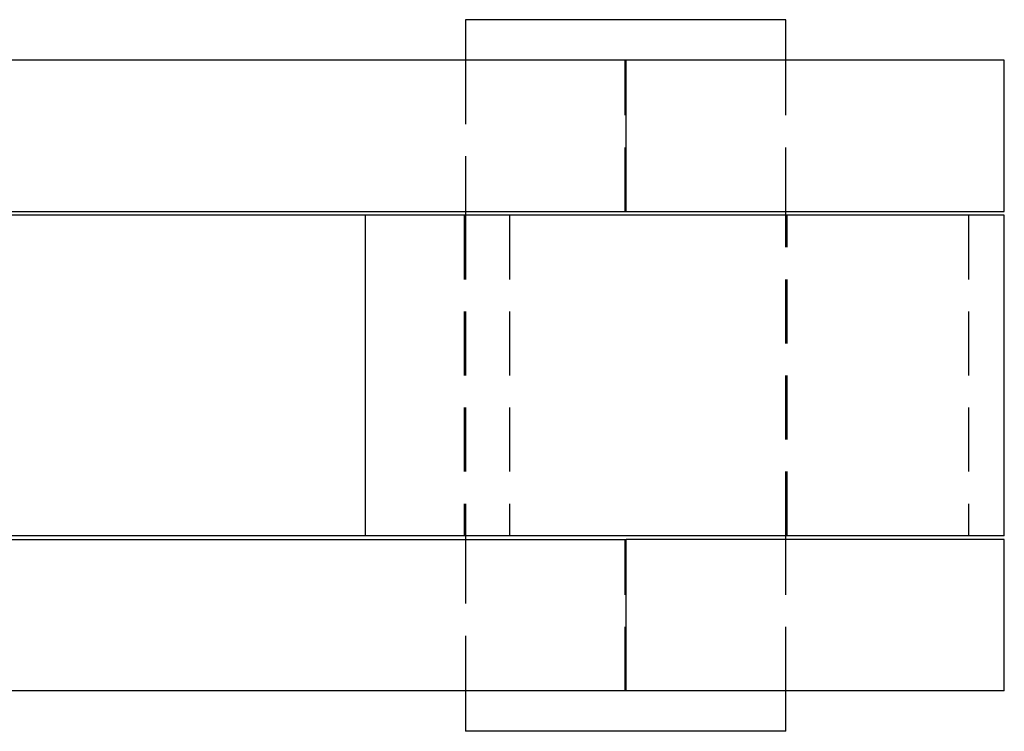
# Model space of a CAD drawing. Extents: x 91 to 777, y 54 to 603.
# Tile 13 of 35: x 296 to 335, y 62 to 90. Entities that reach past the tile are written whole.
import ezdxf

# ---------------------------------------------------------------- set-up
doc = ezdxf.new("R2010")
doc.units = 0
doc.header["$LTSCALE"] = 2
doc.linetypes.add('HIDDEN', pattern=[1.905, 1.27, -0.635])
doc.layers.get('0').update_dxf_attribs({"linetype": 'CONTINUOUS'})

msp = doc.modelspace()

# ---------------------------------------------------------------- linework, layer by layer
at = {"color": 7, "linetype": 'CONTINUOUS'}
for p, q in [((313.796827, 90.288793), (313.796827, 88.688793)), ((315.269146, 90.288793), (313.796827, 90.288793)), ((326.496828, 90.288793), (315.269146, 90.288793)), ((326.496828, 88.688793), (326.496828, 90.288793)), ((320.16796, 88.688793), (291.211461, 88.688793)), ((320.16796, 82.688793), (320.16796, 88.688793)), ((335.146825, 88.688793), (320.16796, 88.688793)), ((335.146825, 82.688793), (335.146825, 88.688793)), ((292.103321, 82.688793), (320.16796, 82.688793)), ((309.828855, 82.538792), (292.116391, 82.538792)), ((309.828855, 82.538792), (309.828855, 69.838793)), ((335.146825, 82.538792), (309.828855, 82.538792)), ((313.796827, 82.688793), (313.796827, 82.538792)), ((320.16796, 82.688793), (335.146825, 82.688793)), ((326.496828, 82.538792), (326.496828, 82.688793)), ((335.146825, 69.838793), (335.146825, 82.538792)), ((309.828855, 69.838793), (292.116391, 69.838793)), ((335.146825, 69.838793), (309.828855, 69.838793)), ((313.796827, 69.838793), (313.796827, 69.688792)), ((326.496828, 69.688792), (326.496828, 69.838793)), ((292.103321, 69.688792), (320.16796, 69.688792)), ((320.16796, 63.688792), (320.16796, 69.688792)), ((335.146825, 69.688792), (320.16796, 69.688792)), ((335.146825, 63.688792), (335.146825, 69.688792)), ((320.16796, 63.688792), (291.211461, 63.688792)), ((313.796827, 63.688792), (313.796827, 62.088792)), ((335.146825, 63.688792), (320.16796, 63.688792)), ((326.496828, 62.088792), (326.496828, 63.688792)), ((315.269146, 62.088792), (313.796827, 62.088792)), ((326.496828, 62.088792), (315.269146, 62.088792))]:
    msp.add_line(p, q, dxfattribs=at)
at = {"color": 7, "linetype": 'HIDDEN'}
for p, q in [((313.796827, 88.688793), (313.796827, 82.688793)), ((313.796827, 88.688793), (313.796827, 82.688793)), ((320.125693, 82.688793), (320.125693, 88.688793)), ((326.496828, 82.688793), (326.496828, 88.688793)), ((326.496828, 82.688793), (326.496828, 88.688793)), ((313.746826, 82.538792), (313.746826, 69.838793)), ((313.796827, 82.538792), (313.796827, 69.838793)), ((315.546827, 82.538792), (315.546827, 69.838793)), ((326.496828, 69.838793), (326.496828, 82.538792)), ((326.546825, 69.838793), (326.546825, 82.538792)), ((333.731577, 82.538792), (333.731577, 69.838793)), ((313.796827, 69.688792), (313.796827, 63.688792)), ((313.796827, 69.688792), (313.796827, 63.688792)), ((320.125693, 63.688792), (320.125693, 69.688792)), ((326.496828, 63.688792), (326.496828, 69.688792)), ((326.496828, 63.688792), (326.496828, 69.688792))]:
    msp.add_line(p, q, dxfattribs=at)

doc.saveas('drawing.dxf')
